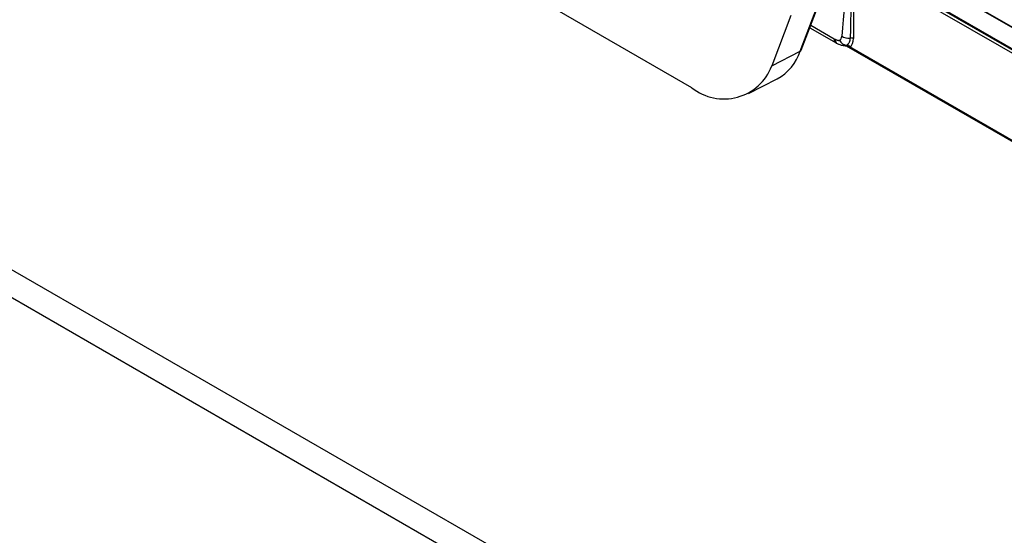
# Model space of a CAD drawing. Header units: millimetres. Extents: x 16 to 503, y 3 to 290.
# Tile 108 of 169: x 89.48 to 93.78, y 159.35 to 161.6. Entities that reach past the tile are written whole.
import ezdxf

# ---------------------------------------------------------------- set-up
doc = ezdxf.new("R2010")
doc.units = ezdxf.units.MM

msp = doc.modelspace()

# ---------------------------------------------------------------- linework, layer by layer
at = {"color": 7, "linetype": 'Continuous', "lineweight": 25}
for p, q in [((80.7717, 165.5172), (105.1995, 151.4153)), ((80.7409, 165.4134), (105.1687, 151.3115)), ((93.0207, 162.0281), (96.9029, 159.7869)), ((93.0206, 161.9305), (96.8136, 159.7408)), ((93.0207, 161.9354), (96.8182, 159.7432)), ((93.1223, 161.8563), (93.1223, 161.5208)), ((96.8003, 159.7339), (93.1242, 161.8561)), ((92.4163, 161.3063), (91.7416, 161.6957)), ((92.89, 161.4657), (92.9739, 161.687)), ((92.8943, 161.4702), (92.9781, 161.6915)), ((92.8491, 161.6225), (92.7653, 161.4013)), ((94.7613, 161.0251), (93.6997, 161.6379)), ((92.9354, 161.5789), (93.0381, 161.5196)), ((92.9313, 161.568), (93.0461, 161.5017)), ((93.0901, 161.4897), (96.7849, 159.3567)), ((92.7653, 161.4013), (92.89, 161.4657)), ((96.784, 159.3618), (93.1069, 161.4846)), ((92.6643, 161.2805), (92.7891, 161.345))]:
    msp.add_line(p, q, dxfattribs=at)
for centre, radius, start, end in [((93.1009, 161.5796), 0.0567, 237.9022, 276.775), ((93.0565, 161.5171), 0.0186, 172.2107, 235.818), ((93.0639, 161.5177), 0.0223, 179.6367, 242.8363), ((93.097, 161.5325), 0.0404, 208.0524, 265.6252), ((93.0931, 161.4762), 0.0161, 31.1679, 87.2611), ((93.1115, 161.502), 0.0217, 60.0759, 100.2644), ((92.6869, 161.533), 0.214, 298.5207, 341.6859), ((92.8864, 161.4734), 0.00852, 295.6377, 338.0935), ((92.5564, 161.48), 0.2232, 231.1092, 339.3394)]:
    msp.add_arc(centre, radius, start, end, dxfattribs=at)
for centre, major_axis, ratio, start_param, end_param in [((93.0842, 161.1537), (0.0369, 0.7049), 0.055598, 0.023306, 1.007835), ((93.1114, 161.1691), (0.0108, 0.6872), 0.015956, 6.276545, 7.312699), ((93.0383, 161.5511), (-0.019, 0.0335), 0.582397, 2.360717, 2.489878), ((93.0569, 161.5623), (-0.0496, 0.0779), 0.546414, 3.150106, 3.851132)]:
    msp.add_ellipse(centre, major_axis=major_axis, ratio=ratio, start_param=start_param, end_param=end_param, dxfattribs=at)
for points, knots in [([(93.0614, 161.5136), (93.0638, 161.5156), (93.0687, 161.5196), (93.0701, 161.5276), (93.0708, 161.5316)], [0, 0, 0, 0, 0.490926, 1, 1, 1, 1]), ([(93.0416, 161.5178), (93.0461, 161.5161), (93.0522, 161.5137), (93.0586, 161.5129), (93.0606, 161.5132), (93.0611, 161.5135), (93.0613, 161.5135), (93.0614, 161.5136)], [0, 0, 0, 0, 0.644864, 0.898728, 0.969662, 0.989759, 1, 1, 1, 1]), ([(93.0461, 161.5017), (93.0467, 161.5014), (93.0492, 161.5), (93.0518, 161.4988), (93.0537, 161.4979)], [0, 0, 0, 0, 0.2454487, 1, 1, 1, 1]), ([(93.0537, 161.4979), (93.0553, 161.4972), (93.0613, 161.4947), (93.0706, 161.4919), (93.0804, 161.4899), (93.0857, 161.4902), (93.0875, 161.4903)], [0, 0, 0, 0, 0.158696, 0.585289, 0.858213, 1, 1, 1, 1]), ([(93.0868, 161.49), (93.0867, 161.49), (93.0863, 161.4898), (93.0895, 161.4901), (93.0896, 161.4899), (93.0897, 161.4898)], [0, 0, 0, 0, 0.098632, 0.560404, 1, 1, 1, 1]), ([(93.0939, 161.4923), (93.0918, 161.4909), (93.0895, 161.4894), (93.0876, 161.4901), (93.0875, 161.4902)], [0, 0, 0, 0, 0.951229, 1, 1, 1, 1]), ([(93.1069, 161.4846), (93.1038, 161.4848), (93.0979, 161.4853), (93.0928, 161.4886), (93.0904, 161.4901)], [0, 0, 0, 0, 0.5255, 1, 1, 1, 1]), ([(93.1076, 161.5233), (93.1069, 161.5164), (93.1055, 161.5028), (93.0977, 161.4958), (93.0939, 161.4923)], [0, 0, 0, 0, 0.506437, 1, 1, 1, 1])]:
    msp.add_open_spline(points, degree=3, knots=knots, dxfattribs=at)

doc.saveas('drawing.dxf')
